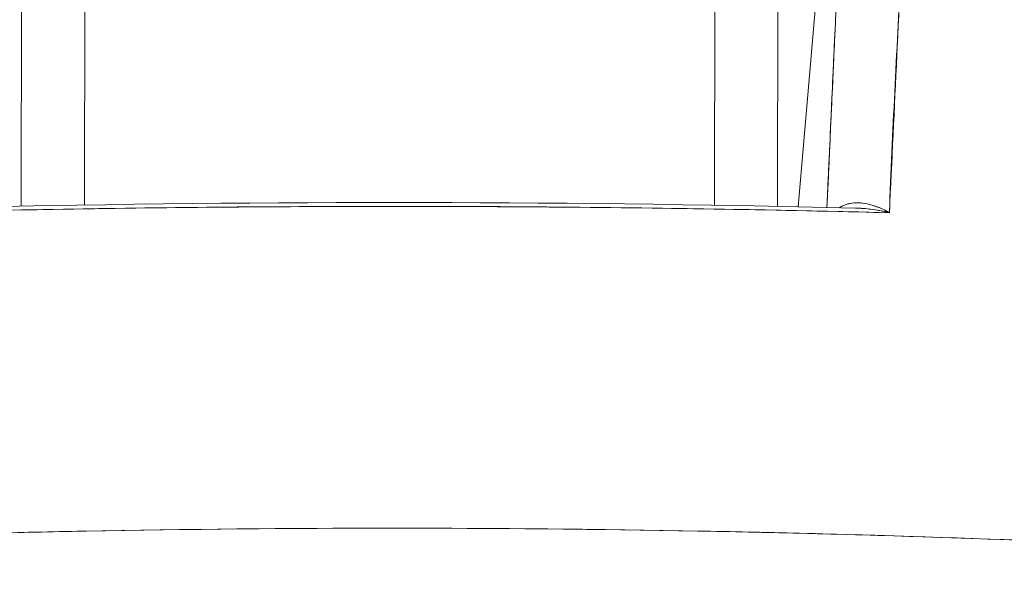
# Model space of a CAD drawing. Header units: inches. Extents: x 8 to 265, y 5 to 155.
# Tile 28 of 152: x 79.222 to 79.53, y 47.866 to 48.04. Entities that reach past the tile are written whole.
import ezdxf

# ---------------------------------------------------------------- set-up
doc = ezdxf.new("R2010")
doc.units = ezdxf.units.IN
doc.header["$LTSCALE"] = 16
doc.header["$MEASUREMENT"] = 0
doc.layers.add('Dimension (ANSI)', color=7, linetype='Continuous', lineweight=5)
doc.layers.add('Visible (ANSI)', color=7, linetype='Continuous', lineweight=5)
doc.styles.add('TAHOMA', font='tahoma.ttf')
doc.dimstyles.new('Default (ANSI)', dxfattribs={"dimscale": 16, "dimtxt": 0.0700000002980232, "dimasz": 0.0984251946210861, "dimexe": 0.125, "dimexo": 0.0625, "dimgap": 0.031496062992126, "dimtad": 0, "dimtih": 1, "dimtoh": 1, "dimrnd": 1e-08, "dimzin": 0, "dimdsep": 46, "dimtxsty": 'TAHOMA', "dimcen": 0.09, "dimdle": 0.3937007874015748, "dimclrd": 256, "dimclre": 256, "dimclrt": 256, "dimadec": 0, "dimazin": 0, "dimtfac": 1, "dimtofl": 0, "dimtmove": 0, "dimatfit": 3, "dimfxl": 1, "dimtolj": 1, "dimtzin": 0, "dimlwd": -1, "dimlwe": -1, "dimarcsym": 0})

# ---------------------------------------------------------------- blocks, each defined once
blk = doc.blocks.new('*D36')
at = {"layer": 'Defpoints', "color": 0, "transparency": 16777216}
for p in [(77.21428630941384, 50.53662360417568), (76.71627056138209, 47.34498010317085), (77.21428630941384, 47.34498010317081)]:
    blk.add_point(p, dxfattribs=at)
at = {"layer": 'Dimension (ANSI)', "transparency": 16777216}
for p, q in [((76.71627056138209, 48.34498010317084), (76.71627056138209, 52.53662360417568)), ((77.21428630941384, 48.34498010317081), (77.21428630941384, 52.53662360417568)), ((75.14146744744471, 50.53662360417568), (73.56666433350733, 50.53662360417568)), ((78.78908942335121, 50.53662360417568), (80.3638925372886, 50.53662360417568))]:
    blk.add_line(p, q, dxfattribs=at)
for points in [[(75.14146744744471, 50.79909078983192), (75.14146744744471, 50.27415641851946), (76.71627056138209, 50.53662360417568)], [(78.78908942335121, 50.79909078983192), (78.78908942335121, 50.27415641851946), (77.21428630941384, 50.53662360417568)]]:
    blk.add_solid(points, dxfattribs=at)
at = {"layer": 'Dimension (ANSI)', "transparency": 16777216, "insert": (82.29998535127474, 50.53662360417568), "char_height": 1.120000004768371, "attachment_point": 5, "style": 'TAHOMA'}
blk.add_mtext('\\A1;0.50', dxfattribs=at)

msp = doc.modelspace()

# ---------------------------------------------------------------- linework, layer by layer
at = {"layer": 'Visible (ANSI)'}
for p, q in [((79.47704892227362, 48.11444775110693), (79.46557179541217, 47.98123986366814)), ((79.46557306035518, 47.9812398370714), (79.47705018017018, 48.11444764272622)), ((79.22301027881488, 48.07200625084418), (79.22287298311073, 47.98143936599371)), ((79.22287298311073, 47.98143936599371), (79.22301027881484, 48.07200625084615)), ((79.45923055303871, 48.07197640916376), (79.45909320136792, 47.98137260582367)), ((79.24259751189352, 47.98178958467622), (79.24271142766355, 48.05693393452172)), ((79.24271142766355, 48.05693393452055), (79.24259751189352, 47.98178958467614)), ((79.4394476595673, 47.9817325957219), (79.43956166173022, 48.05693393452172)), ((79.43956166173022, 48.05693393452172), (79.43944765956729, 47.98173259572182)), ((79.47035331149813, 48.03672124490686), (79.4703520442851, 48.03672124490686)), ((79.47401502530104, 47.97985081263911), (79.47402000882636, 47.97985214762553)), ((79.47806794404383, 47.97976139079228), (79.47806629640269, 47.97976051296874))]:
    msp.add_line(p, q, dxfattribs=at)
for points, knots in [([(79.50475770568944, 48.19420160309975), (79.50429043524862, 48.18542413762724), (79.50382933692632, 48.1766818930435), (79.50337410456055, 48.16797755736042), (79.50261913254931, 48.15354200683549), (79.50188029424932, 48.13921072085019), (79.50115664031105, 48.12499194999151), (79.50036130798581, 48.10936480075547), (79.49958431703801, 48.09387355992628), (79.49882481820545, 48.07852565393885), (79.49799200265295, 48.06169616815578), (79.49718021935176, 48.04503902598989), (79.49638871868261, 48.02856095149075), (79.49559236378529, 48.01198181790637), (79.49481654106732, 47.99558395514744), (79.49406074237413, 47.97937215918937)], [0, 0, 0, 0, 0.1177759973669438, 0.1177759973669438, 0.1177759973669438, 0.3130995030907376, 0.3130995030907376, 0.3130995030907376, 0.5277699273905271, 0.5277699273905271, 0.5277699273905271, 0.7631631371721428, 0.7631631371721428, 0.7631631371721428, 1, 1, 1, 1]), ([(79.50475687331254, 48.19420155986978), (79.50385646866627, 48.17203003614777), (79.502447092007, 48.14920999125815), (79.50119717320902, 48.1258308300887), (79.49994725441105, 48.10245166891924), (79.49885697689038, 48.0785163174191), (79.49762042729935, 48.05407976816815), (79.49638387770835, 48.02964321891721), (79.49500098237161, 48.00470373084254), (79.49406078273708, 47.97937270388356)], [0, 0, 0, 0, 0.3333333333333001, 0.3333333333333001, 0.3333333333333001, 0.6666666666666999, 0.6666666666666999, 0.6666666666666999, 1, 1, 1, 1]), ([(79.48370572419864, 48.17620611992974), (79.48252992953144, 48.15196021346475), (79.48139714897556, 48.12834598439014), (79.4803097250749, 48.10541068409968), (79.47922230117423, 48.08247538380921), (79.47818023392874, 48.06021901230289), (79.47717649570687, 48.03849981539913), (79.47627065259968, 48.01889890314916), (79.47539602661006, 47.99973549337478), (79.47455433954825, 47.98104431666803)], [0, 0, 0, 0, 0.3333333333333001, 0.3333333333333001, 0.3333333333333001, 0.6666666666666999, 0.6666666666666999, 0.6666666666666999, 0.9674898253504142, 0.9674898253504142, 0.9674898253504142, 0.9674898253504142]), ([(79.47455443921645, 47.98104431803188), (79.47501089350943, 47.99117772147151), (79.47547666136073, 48.00144521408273), (79.47595165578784, 48.01184287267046), (79.47635380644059, 48.02064597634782), (79.47676256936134, 48.02954236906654), (79.47717785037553, 48.03852919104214), (79.47753417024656, 48.04624007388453), (79.47789530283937, 48.0540176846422), (79.4782615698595, 48.06186886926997), (79.4789268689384, 48.0761300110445), (79.47960909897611, 48.09063376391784), (79.48031024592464, 48.10542167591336), (79.48035715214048, 48.10641097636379), (79.48040414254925, 48.10740154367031), (79.48045121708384, 48.108393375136), (79.4811201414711, 48.12248720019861), (79.48180607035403, 48.13683640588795), (79.48250857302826, 48.15143039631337), (79.48290245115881, 48.15961293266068), (79.48330153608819, 48.16787239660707), (79.48370568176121, 48.17620611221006)], [0.0324735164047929, 0.0324735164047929, 0.0324735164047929, 0.0324735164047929, 0.1953960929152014, 0.1953960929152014, 0.1953960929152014, 0.3333333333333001, 0.3333333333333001, 0.3333333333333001, 0.4516863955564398, 0.4516863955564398, 0.4516863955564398, 0.6666666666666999, 0.6666666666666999, 0.6666666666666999, 0.6810486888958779, 0.6810486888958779, 0.6810486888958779, 0.8854157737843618, 0.8854157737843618, 0.8854157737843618, 1, 1, 1, 1]), ([(79.49406011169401, 47.97937250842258), (79.49282230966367, 47.98008406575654), (79.49159090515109, 47.98068422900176), (79.4903630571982, 47.98116373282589), (79.48925975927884, 47.98159459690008), (79.48815933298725, 47.98192803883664), (79.48707138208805, 47.98215260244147), (79.48609305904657, 47.98235453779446), (79.48512482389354, 47.98246843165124), (79.48417473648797, 47.98248129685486), (79.48331691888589, 47.98249291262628), (79.48247389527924, 47.98242217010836), (79.48165509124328, 47.98225475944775), (79.48090496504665, 47.98210139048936), (79.48017516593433, 47.98186688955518), (79.47947706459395, 47.98153603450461), (79.4791228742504, 47.98136817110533), (79.47877684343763, 47.98117550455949), (79.47844133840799, 47.98095555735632)], [0, 0, 0, 0, 0.2167998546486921, 0.2167998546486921, 0.2167998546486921, 0.4116080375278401, 0.4116080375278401, 0.4116080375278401, 0.5867862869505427, 0.5867862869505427, 0.5867862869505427, 0.7449517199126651, 0.7449517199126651, 0.7449517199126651, 0.8898509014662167, 0.8898509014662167, 0.8898509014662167, 0.963367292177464, 0.963367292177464, 0.963367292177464, 0.963367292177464]), ([(79.49406074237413, 47.97937215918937), (79.49199231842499, 47.98063132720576), (79.48984488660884, 47.9814787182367), (79.48787995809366, 47.98196624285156), (79.48591502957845, 47.98245376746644), (79.48412567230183, 47.9826146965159), (79.48244009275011, 47.98238504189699), (79.48097972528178, 47.98218607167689), (79.47961366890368, 47.98167595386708), (79.47846397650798, 47.9809545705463)], [0, 0, 0, 0, 0.3333333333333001, 0.3333333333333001, 0.3333333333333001, 0.6666666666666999, 0.6666666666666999, 0.6666666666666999, 0.9554629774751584, 0.9554629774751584, 0.9554629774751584, 0.9554629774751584]), ([(79.49406078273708, 47.97937270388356), (79.45965809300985, 47.98025204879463), (79.42533726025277, 47.98083789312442), (79.39092972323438, 47.98113209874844), (79.35652218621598, 47.98142630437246), (79.32202788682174, 47.98142621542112), (79.28762338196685, 47.98113190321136), (79.25321887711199, 47.9808375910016), (79.2189041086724, 47.98025171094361), (79.18451051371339, 47.97937235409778)], [0, 0, 0, 0, 0.3333333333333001, 0.3333333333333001, 0.3333333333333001, 0.6666666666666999, 0.6666666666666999, 0.6666666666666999, 1, 1, 1, 1]), ([(79.49405916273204, 47.9793714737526), (79.44222168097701, 47.98070389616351), (79.39033042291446, 47.9813721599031), (79.33843946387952, 47.9813647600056), (79.28711276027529, 47.98135744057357), (79.23578634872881, 47.98068907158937), (79.18451254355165, 47.97937110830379)], [0, 0, 0, 0, 0.5027333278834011, 0.5027333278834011, 0.5027333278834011, 1, 1, 1, 1]), ([(79.48342157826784, 47.98083814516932), (79.48368099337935, 47.98083185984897), (79.48394202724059, 47.98082321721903), (79.48420465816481, 47.98081220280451), (79.48549748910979, 47.98075798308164), (79.48682984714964, 47.98064659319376), (79.48818906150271, 47.98047518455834), (79.4901001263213, 47.98023418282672), (79.49206919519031, 47.97987304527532), (79.49406011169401, 47.97937250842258)], [0.6385226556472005, 0.6385226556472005, 0.6385226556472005, 0.6385226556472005, 0.6666666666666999, 0.6666666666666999, 0.6666666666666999, 0.8052087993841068, 0.8052087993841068, 0.8052087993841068, 1, 1, 1, 1]), ([(79.48342501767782, 47.98083837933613), (79.48368453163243, 47.98083198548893), (79.48394542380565, 47.98082324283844), (79.48420763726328, 47.9808121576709), (79.4872990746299, 47.98068146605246), (79.49057322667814, 47.98019243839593), (79.49405310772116, 47.97937290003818)], [0.6384099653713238, 0.6384099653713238, 0.6384099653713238, 0.6384099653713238, 0.6666666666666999, 0.6666666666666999, 0.6666666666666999, 0.9998067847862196, 0.9998067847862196, 0.9998067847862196, 0.9998067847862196]), ([(78.9542909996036, 47.86642629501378), (79.01912430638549, 47.87119522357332), (79.0830532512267, 47.87478693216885), (79.14706840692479, 47.87719857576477), (79.21108356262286, 47.87961021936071), (79.2751853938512, 47.88082961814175), (79.33928948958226, 47.88082955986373), (79.40339358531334, 47.88082950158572), (79.46750018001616, 47.87960987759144), (79.53151535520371, 47.8771981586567), (79.59553053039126, 47.87478643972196), (79.65945475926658, 47.8711949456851), (79.7242816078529, 47.86642629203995)], [0, 0, 0, 0, 0.25, 0.25, 0.25, 0.5, 0.5, 0.5, 0.75, 0.75, 0.75, 1, 1, 1, 1]), ([(78.9542910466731, 47.86642580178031), (78.98716437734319, 47.86884570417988), (79.02000937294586, 47.87097389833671), (79.05275305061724, 47.87279391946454), (79.10641790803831, 47.87577682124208), (79.15981011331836, 47.87792997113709), (79.21259143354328, 47.879249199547), (79.22244869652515, 47.87949557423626), (79.23228467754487, 47.87971281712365), (79.24210434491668, 47.87990113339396), (79.30638415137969, 47.88113385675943), (79.36996439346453, 47.88114772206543), (79.43422922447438, 47.87994358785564), (79.44478906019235, 47.87974572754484), (79.45536736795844, 47.87951442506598), (79.46597033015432, 47.87924942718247), (79.51818623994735, 47.87794440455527), (79.57100072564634, 47.87582349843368), (79.62408618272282, 47.87289001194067), (79.65740374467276, 47.87104889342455), (79.69082785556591, 47.86888840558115), (79.72428155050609, 47.86642578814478)], [0, 0, 0, 0, 0.1263134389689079, 0.1263134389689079, 0.1263134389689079, 0.3333333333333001, 0.3333333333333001, 0.3333333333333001, 0.3719956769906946, 0.3719956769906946, 0.3719956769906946, 0.6250804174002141, 0.6250804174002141, 0.6250804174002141, 0.6666666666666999, 0.6666666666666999, 0.6666666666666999, 0.8714645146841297, 0.8714645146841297, 0.8714645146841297, 1, 1, 1, 1])]:
    msp.add_open_spline(points, degree=3, knots=knots, dxfattribs=at)
for points in [[(79.1951480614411, 47.98083809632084), (79.29115686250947, 47.98314054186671), (79.3874162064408, 47.98314050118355), (79.48342501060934, 47.98083809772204)], [(79.47399476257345, 47.97985251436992), (79.47400047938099, 47.97985401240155), (79.47400619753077, 47.97985550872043), (79.4740119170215, 47.97985700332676)]]:
    msp.add_open_spline(points, degree=3, dxfattribs=at)

# ---------------------------------------------------------------- dimensions: what is measured, and where the dimension line sits
at = {"layer": 'Dimension (ANSI)'}
dim = msp.add_linear_dim(base=(77.21428630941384, 50.53662360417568), p1=(76.71627056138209, 47.34498010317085), p2=(77.21428630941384, 47.34498010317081), dimstyle='Default (ANSI)', override={"dimgap": 0.031496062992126, "dimtih": 0, "dimtoh": 0, "dimdec": 2, "dimtol": 0, "dimlim": 0, "dimtp": 0, "dimtm": 0, "dimtdec": 2, "dimatfit": 1}, dxfattribs=at)
dim.commit()
dim.dimension.update_dxf_attribs({"geometry": '*D36', "text_midpoint": (82.29998535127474, 50.53662360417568), "dimtype": 160})

doc.saveas('drawing.dxf')
